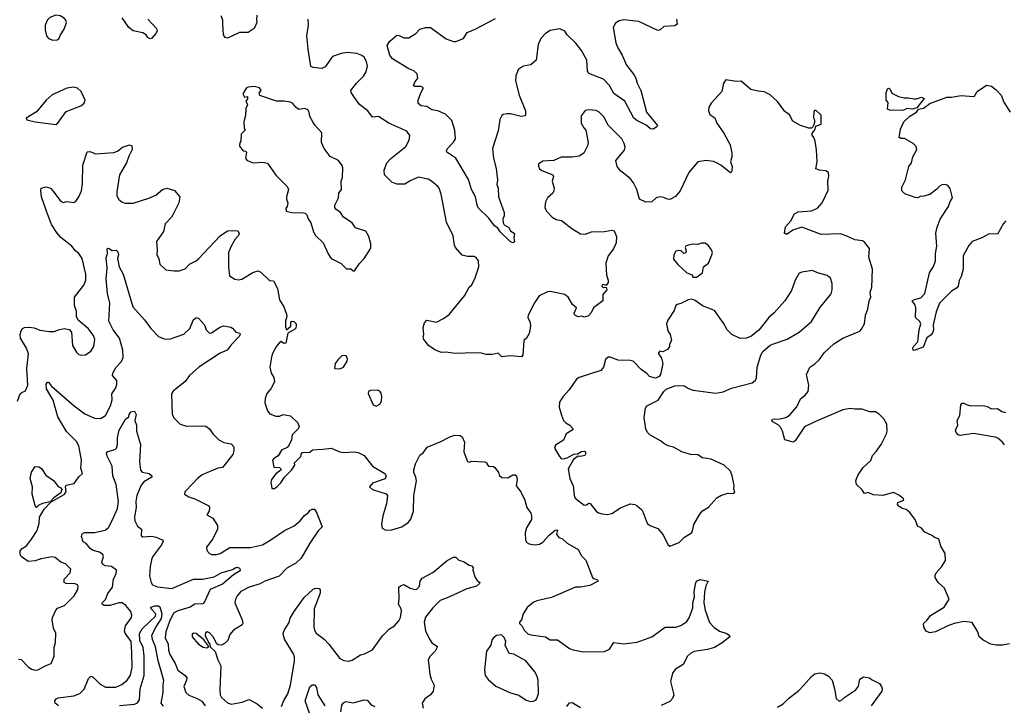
# Model space of a CAD drawing. Extents: x 2057697 to 2160550, y 827490 to 1016834.
# Tile 61 of 256: x 2084006 to 2092151, y 893328 to 899000. Entities that reach past the tile are written whole.
import ezdxf

# ---------------------------------------------------------------- set-up
doc = ezdxf.new("R2010")
doc.units = 0

msp = doc.modelspace()

# ---------------------------------------------------------------- linework, layer by layer
at = {"layer": '0CON20XD'}
for points in [[(2084279.3, 898829.3), (2084315, 898832), (2084328.8, 898841.2), (2084344, 898875), (2084375, 898920), (2084392, 898975), (2084387.5, 898995), (2084373, 899013), (2084340.5, 899030.5), (2084305, 899036.2), (2084255, 899016.7), (2084235, 898997.5), (2084218, 898955), (2084216.1, 898916.1), (2084226.7, 898865), (2084245, 898843.3), (2084279.3, 898829.3)], [(2085065.8, 899005), (2085137.3, 898927.3), (2085141.2, 898915), (2085143.3, 898905), (2085133.3, 898885), (2085096.4, 898843.6), (2085085, 898840), (2085065, 898853.3), (2085052.5, 898875), (2085025, 898890), (2084945, 898906.7), (2084910, 898935), (2084853.8, 899015)], [(2085967, 899037), (2085963.6, 898996.4), (2085968.8, 898975), (2085945, 898926.7), (2085895.8, 898894.2), (2085825, 898894), (2085725, 898847.5), (2085705, 898852.5), (2085693.3, 898875), (2085686, 898965), (2085686.2, 898995), (2085672.7, 899032.7)], [(2090333.8, 895706.2), (2090356.2, 895715), (2090380, 895735), (2090433.6, 895796.4), (2090465, 895863.3), (2090505, 895893.8), (2090529.2, 895925), (2090534, 895975), (2090514.5, 896065), (2090542, 896125), (2090585, 896154), (2090621.2, 896188.8), (2090661.2, 896245), (2090741.7, 896318.3), (2090814.1, 896365.9), (2090955, 896423.3), (2090970.5, 896439.5), (2090993.3, 896485), (2091004, 896555), (2091022.5, 896605), (2091034.2, 896675), (2091045.8, 896705), (2091041.9, 896745), (2091055.5, 896784.5), (2091060, 896935), (2091031.4, 897035), (2091037.3, 897107.3), (2090995, 897160), (2090979.4, 897169.4), (2090915, 897179.2), (2090842.9, 897212.9), (2090795, 897227.1), (2090635, 897223.1), (2090475, 897282.9), (2090401.9, 897258.1), (2090355, 897226.2), (2090344.2, 897224.2), (2090334, 897234), (2090342, 897285), (2090386.2, 897335), (2090416.7, 897395), (2090445, 897409.2), (2090555, 897419.4), (2090605, 897439.2), (2090644.2, 897485), (2090695, 897590), (2090691.2, 897665), (2090700, 897705), (2090696.7, 897735), (2090675, 897748.8), (2090623.6, 897753.6), (2090592.5, 897765), (2090602.5, 897825), (2090596.4, 897923.6), (2090586.1, 897996.1), (2090576.7, 898025), (2090562.5, 898045), (2090563, 898057), (2090587.5, 898095), (2090591.7, 898118.3), (2090636.7, 898135), (2090635, 898210), (2090596.7, 898246.7), (2090585, 898250), (2090575, 898240), (2090573, 898187), (2090581.7, 898171.7), (2090581.7, 898148.3), (2090570, 898115), (2090557, 898103), (2090535, 898102.5), (2090465, 898123.3), (2090400.5, 898160.5), (2090375, 898212.5), (2090335, 898240), (2090273.9, 898323.9), (2090215, 898377.5), (2090165, 898402.5), (2090115, 898407.5), (2090055, 898423.3), (2089975, 898490), (2089935, 898488.8), (2089848.3, 898501.7), (2089827.5, 898475), (2089814, 898405), (2089725, 898310), (2089708, 898275), (2089704.1, 898245.9), (2089715.8, 898215.8), (2089757.6, 898187.6), (2089772.6, 898142.6), (2089831.7, 898061.7), (2089883.5, 897963.5), (2089898.1, 897895), (2089897.5, 897865), (2089886, 897825), (2089900, 897785), (2089898, 897755), (2089895, 897740), (2089885, 897733.3), (2089807.2, 897797.2), (2089771.2, 897815), (2089745, 897825.6), (2089685, 897835.6), (2089615, 897822.5), (2089540.8, 897735), (2089468.8, 897585), (2089431.7, 897538.3), (2089385, 897511.4), (2089364.5, 897514.5), (2089335, 897530), (2089305, 897533.8), (2089272.5, 897525), (2089235, 897492.5), (2089185, 897491.2), (2089133.3, 897515), (2089112.5, 897595), (2089085, 897648.8), (2089055, 897686), (2088975, 897750), (2088948.8, 897785), (2088937.5, 897835), (2089009.5, 897920.5), (2089013.8, 897945), (2089006.2, 897975), (2088986, 898015), (2088875, 898127.5), (2088837.3, 898197.3), (2088798.8, 898235), (2088775, 898249.2), (2088715, 898254), (2088685, 898248.8), (2088650, 898205), (2088650, 898145), (2088673.8, 898105), (2088688.8, 898085), (2088710, 897985), (2088702.5, 897955), (2088672.5, 897895), (2088635, 897872), (2088575, 897861.2), (2088485, 897863.3), (2088425, 897833.8), (2088335, 897829.2), (2088297.5, 897805), (2088297, 897787), (2088307, 897767), (2088325, 897753.3), (2088415, 897717.5), (2088423, 897703), (2088411.2, 897665), (2088426.2, 897605), (2088424, 897585), (2088415, 897563.3), (2088373.3, 897525), (2088355, 897492.5), (2088349.2, 897445), (2088364.2, 897415), (2088410, 897365), (2088445, 897345.8), (2088487.4, 897337.4), (2088572.8, 897272.8), (2088645, 897227.5), (2088685, 897226), (2088735.9, 897244.1), (2088845, 897246.9), (2088905, 897258.8), (2088923.3, 897253.3), (2088943.8, 897205), (2088940, 897155), (2088918, 897105), (2088874.4, 897045.6), (2088854, 896985), (2088859.2, 896885), (2088873.8, 896845), (2088873.6, 896826.4), (2088858.3, 896801.7), (2088835, 896810), (2088825, 896806.7), (2088822.5, 896795), (2088835, 896783.3), (2088858.3, 896788.3), (2088862.5, 896765), (2088831.2, 896725), (2088830, 896675), (2088753.3, 896615), (2088733.3, 896575), (2088710.7, 896549.3), (2088675, 896540), (2088655, 896546.7), (2088625, 896542.5), (2088605, 896552.5), (2088592.5, 896565), (2088593, 896573), (2088612.5, 896615), (2088578.8, 896645), (2088543.8, 896705), (2088515.7, 896725.7), (2088395, 896750), (2088371.2, 896748.8), (2088303.8, 896715), (2088265, 896656.7), (2088212.5, 896555), (2088210, 896535), (2088227.5, 896495), (2088232.5, 896465), (2088220, 896405), (2088197.5, 896365), (2088177.5, 896345), (2088168.8, 896225), (2088158.3, 896211.7), (2088065, 896220), (2087995, 896210), (2087965, 896240), (2087915, 896231.2), (2087865, 896231.2), (2087825, 896240), (2087705, 896243.3), (2087675, 896238.8), (2087585, 896241.2), (2087535, 896250), (2087495, 896246.7), (2087445, 896266), (2087391.7, 896301.7), (2087350, 896355), (2087343.3, 896375), (2087350, 896395), (2087343.6, 896453.6), (2087355, 896491.2), (2087375, 896513.8), (2087455, 896496.7), (2087512.3, 896527.7), (2087558.3, 896561.7), (2087685, 896716.2), (2087725, 896786.2), (2087745, 896806.7), (2087773.8, 896865), (2087803.8, 896955), (2087801.2, 897005), (2087782.3, 897032.3), (2087765, 897040), (2087710.5, 897040.5), (2087665, 897051.2), (2087610.6, 897115), (2087601.9, 897135), (2087592.1, 897212.1), (2087537.1, 897325), (2087491.4, 897555), (2087475.7, 897605), (2087465, 897620), (2087414, 897665), (2087385, 897679.4), (2087305, 897697.8), (2087235, 897667.1), (2087191.7, 897638.3), (2087125, 897638.8), (2087084.3, 897655), (2087022.9, 897715), (2087021.4, 897755), (2087042, 897815), (2087075, 897852), (2087200.3, 897949.7), (2087228.3, 898001.7), (2087232.7, 898042.7), (2087207.4, 898077.4), (2087058.8, 898145), (2086975, 898198.8), (2086924.3, 898194.3), (2086885.5, 898245.5), (2086818.1, 898298.1), (2086774.4, 898355), (2086748.3, 898398.3), (2086745.8, 898415), (2086792, 898475), (2086848.9, 898531.1), (2086872.7, 898567.3), (2086882, 898615), (2086876, 898655), (2086855, 898688.8), (2086835, 898703.8), (2086795, 898719.2), (2086715, 898729.2), (2086665, 898720.8), (2086595, 898694), (2086531.7, 898608.3), (2086505, 898596.7), (2086433.9, 898603.9), (2086415, 898612.5), (2086391.4, 898755), (2086382.7, 898867.3), (2086393.8, 898955), (2086392.5, 899005)], [(2089440, 899005), (2089445, 898962.5), (2089425, 898950), (2089335.9, 898944.1), (2089304.1, 898915.9), (2089285, 898910.8), (2089127.5, 898985), (2089005, 898998.1), (2088965, 898991.2), (2088935, 898970), (2088914.4, 898935), (2088938.3, 898808.3), (2088954.3, 898765.7), (2088990.4, 898705), (2089025, 898622.9), (2089085.7, 898545), (2089102, 898515), (2089114.2, 898475), (2089144.4, 898415), (2089191.9, 898235), (2089282.5, 898125), (2089277.7, 898112.3), (2089245, 898093.3), (2089225, 898097.5), (2089187.5, 898127.5), (2089112, 898165), (2089087.1, 898185), (2089010.9, 898325), (2088919.6, 898389.6), (2088884.7, 898454.7), (2088835, 898508.9), (2088714.5, 898554.5), (2088703.3, 898575), (2088696.7, 898665), (2088653.3, 898745), (2088607.1, 898805), (2088536, 898875), (2088515, 898903.8), (2088475, 898924), (2088395, 898910.8), (2088355, 898884.2), (2088317.5, 898845), (2088294.4, 898795), (2088279.4, 898665), (2088235, 898626.9), (2088175, 898615.7), (2088147.6, 898602.4), (2088130.8, 898585), (2088109.2, 898535), (2088107.5, 898495), (2088138.6, 898375), (2088189.2, 898245), (2088189.5, 898210.5), (2088185, 898203.8), (2088155, 898198.8), (2088065, 898219.5), (2088035, 898220.6), (2088005.7, 898214.3), (2087995, 898206), (2087978.1, 898175), (2087965, 898080), (2087916.5, 897935), (2087925.6, 897855), (2087947.8, 897767.8), (2087959.4, 897675), (2087954.3, 897635), (2087964, 897605), (2087967.5, 897535), (2088013.8, 897405), (2088013, 897377), (2088003, 897353), (2088005, 897320), (2088015, 897303.8), (2088051.1, 897281.1), (2088065, 897253.3), (2088093.3, 897235), (2088098, 897225), (2088094, 897195), (2088098, 897162), (2088086.1, 897153.9), (2088062.5, 897165), (2087981.9, 897245), (2087961.4, 897275), (2087934.4, 897295), (2087887.6, 897357.6), (2087801.2, 897441.2), (2087790, 897465), (2087777.5, 897535), (2087744.6, 897594.6), (2087717.4, 897677.4), (2087613.8, 897853.8), (2087540, 897905), (2087536, 897915), (2087544, 897935), (2087594.5, 897985.5), (2087612, 898015), (2087606.9, 898085), (2087582, 898165), (2087529.4, 898219.4), (2087465.8, 898245.8), (2087414.1, 898254.1), (2087375, 898281.2), (2087327.7, 898287.7), (2087302.5, 898305), (2087303.3, 898335), (2087324.1, 898395.9), (2087346.7, 898435), (2087326.8, 898446.8), (2087275, 898447.5), (2087264.4, 898454.4), (2087275, 898483.8), (2087300, 898515), (2087292.7, 898552.7), (2087267, 898577), (2087225, 898592.9), (2087090.6, 898675), (2087066.9, 898705), (2087046, 898785), (2087067, 898823), (2087125, 898872.5), (2087145, 898870), (2087185, 898850), (2087225, 898850), (2087284.1, 898885.9), (2087315, 898920), (2087364.1, 898935.9), (2087405.6, 898935.6), (2087535, 898841.2), (2087595, 898818), (2087615, 898820), (2087676.7, 898845), (2087707.5, 898895), (2087775, 898920.8), (2087941.4, 899008.6)], [(2084305, 898133.8), (2084318.8, 898141.2), (2084389.5, 898240.5), (2084512.7, 898287.3), (2084540.7, 898309.3), (2084547, 898333), (2084533.8, 898365), (2084514, 898405), (2084485, 898432.9), (2084455, 898440.8), (2084395, 898433.8), (2084275, 898378.8), (2084225, 898333.8), (2084145, 898238), (2084060, 898185), (2084065, 898170), (2084134.1, 898154.1), (2084305, 898133.8)], [(2086775, 896922.5), (2086817.3, 896982.7), (2086855.6, 897025), (2086901.2, 897095), (2086910, 897115), (2086912, 897145), (2086895, 897207.5), (2086869.5, 897249.5), (2086785, 897277.5), (2086755, 897320), (2086685, 897366.7), (2086658.8, 897405), (2086621.4, 897431.4), (2086613.3, 897445), (2086613.3, 897465), (2086642, 897525), (2086645.9, 897564.1), (2086667.5, 897595), (2086666.7, 897665), (2086676, 897695), (2086678.8, 897775), (2086673.6, 897793.6), (2086642.5, 897835), (2086575, 897868.8), (2086524, 897935), (2086502, 897985), (2086506.2, 898065), (2086450, 898125), (2086430, 898155), (2086405, 898197.5), (2086400, 898235), (2086388.8, 898255), (2086365, 898264), (2086315, 898256), (2086292.3, 898272.3), (2086265, 898306.2), (2086245, 898316.2), (2086193.6, 898326.4), (2086155, 898326.7), (2086130, 898325), (2085991.2, 898371.2), (2085987.5, 898395), (2086002.5, 898415), (2085990, 898435), (2085945, 898447.5), (2085895, 898442.5), (2085882.5, 898435), (2085852.5, 898385), (2085865, 898360), (2085890, 898365), (2085890, 898345), (2085877.5, 898325), (2085890, 898295), (2085876.2, 898265), (2085873.6, 898206.4), (2085861.2, 898155), (2085862.5, 898105), (2085870, 898085), (2085838.3, 898051.7), (2085836.7, 897995), (2085827.5, 897985), (2085823, 897953), (2085853.6, 897913.6), (2085875, 897912.5), (2085882.5, 897905), (2085873.3, 897855), (2085885, 897837.5), (2085935, 897816.2), (2086015, 897821.2), (2086055, 897813.3), (2086124.4, 897714.4), (2086219.3, 897619.3), (2086228.8, 897595), (2086213, 897533), (2086212.5, 897515), (2086223.3, 897485), (2086217.5, 897455), (2086208.3, 897441.7), (2086210, 897415), (2086255, 897403.8), (2086353, 897403), (2086368.3, 897398.3), (2086382.5, 897385), (2086392.3, 897352.3), (2086415, 897320), (2086437.5, 897245), (2086452.5, 897215), (2086516.7, 897155), (2086558.3, 897061.7), (2086582.5, 897025), (2086665, 896982.5), (2086709.3, 896939.3), (2086745, 896937.5), (2086765, 896922.5), (2086775, 896922.5)], [(2091305, 898247.5), (2091205, 898250), (2091185, 898260), (2091190, 898315), (2091172.5, 898335), (2091172.5, 898395), (2091185, 898427.5), (2091195, 898432.5), (2091205, 898427.5), (2091220.7, 898390.7), (2091275, 898363.3), (2091322.7, 898352.7), (2091355, 898354.3), (2091405, 898346), (2091425, 898346.2), (2091465, 898360), (2091488.3, 898348.3), (2091428.8, 898271.2), (2091385, 898260), (2091345, 898264.2), (2091325, 898253.3), (2091305, 898247.5)], [(2092163.3, 897335), (2092143.8, 897315), (2092093.6, 897226.4), (2092025, 897227.5), (2091965, 897194.4), (2091886.2, 897165), (2091857.9, 897132.1), (2091811.1, 897045), (2091810, 896935), (2091793.8, 896875), (2091777.7, 896842.3), (2091770, 896795), (2091755, 896778), (2091713.8, 896755), (2091615.6, 896654.4), (2091587.3, 896582.7), (2091562.5, 896475), (2091565.6, 896435), (2091560, 896415), (2091545, 896393.3), (2091511.2, 896368.8), (2091480, 896290), (2091405, 896263.3), (2091397, 896267), (2091393.9, 896283.9), (2091398.8, 896295), (2091436.2, 896335), (2091446.7, 896435), (2091460, 896485), (2091451.7, 896501.7), (2091416.1, 896536.1), (2091418.8, 896615), (2091411.2, 896645), (2091390, 896675), (2091407.5, 896685), (2091461.5, 896698.5), (2091494.4, 896735), (2091532, 896905), (2091565, 896958.8), (2091581.4, 897005), (2091582.5, 897065), (2091593.9, 897126.1), (2091585.7, 897234.3), (2091595.9, 897284.1), (2091620.3, 897349.7), (2091690, 897455), (2091704, 897495), (2091723.3, 897525), (2091703.3, 897603.3), (2091685, 897627.5), (2091665, 897637.5), (2091635, 897633.3), (2091615, 897622.5), (2091591.7, 897598.3), (2091535.9, 897554.1), (2091485, 897538.8), (2091455, 897536.7), (2091435, 897526.7), (2091415, 897527.5), (2091328.3, 897558.3), (2091303, 897583), (2091302.5, 897615), (2091333.9, 897676.1), (2091361.2, 897785), (2091383.4, 897816.6), (2091395.7, 897865), (2091426.2, 897925), (2091420.7, 897950.7), (2091397.5, 897975), (2091325, 898017.5), (2091295, 898017.5), (2091280, 898025), (2091293.3, 898095), (2091318.8, 898155), (2091369.7, 898200.3), (2091425, 898233.3), (2091440, 898260), (2091481.7, 898268.3), (2091534, 898306), (2091675, 898360), (2091715, 898360), (2091795, 898373.8), (2091895, 898363.3), (2091905, 898367.5), (2091926.7, 898405), (2092005, 898458.8), (2092045, 898448.8), (2092085, 898420), (2092126.2, 898375), (2092146.9, 898316.9), (2092198.8, 898235)], [(2083988.8, 895845), (2084008.8, 895905), (2084023, 895917), (2084055, 895928.8), (2084074.4, 895975), (2084066.4, 896115), (2084080, 896235), (2084063.4, 896283.4), (2084014, 896365), (2084010, 896395), (2084018.8, 896425), (2084030, 896445), (2084045, 896453.8), (2084085, 896456.2), (2084125, 896450), (2084171.4, 896431.4), (2084248.8, 896421.2), (2084290.3, 896419.7), (2084327.5, 896435), (2084375, 896444.2), (2084415.8, 896435.8), (2084433.3, 896415), (2084444.1, 896304.1), (2084475, 896250), (2084495, 896230), (2084513.9, 896223.9), (2084551.7, 896228.3), (2084595, 896256.7), (2084620, 896295), (2084627.1, 896355), (2084616.6, 896386.6), (2084573.8, 896445), (2084488.8, 896515), (2084476.2, 896545), (2084476, 896585), (2084460, 896635), (2084459.2, 896705), (2084536.7, 896803.3), (2084553.5, 896845), (2084552.5, 896895), (2084521.9, 897025), (2084495.5, 897065.5), (2084465, 897090), (2084436.3, 897126.3), (2084345, 897197.1), (2084315, 897233.1), (2084268.2, 897305), (2084227.5, 897415), (2084187.1, 897535), (2084180, 897585), (2084185, 897606.7), (2084225, 897618), (2084260, 897605), (2084281.4, 897585), (2084340, 897505), (2084365, 897487.5), (2084395, 897496.7), (2084455, 897487.5), (2084471.7, 897498.3), (2084495.7, 897534.3), (2084516, 897585), (2084526.2, 897645), (2084527.1, 897795), (2084563.5, 897906.5), (2084585, 897909.2), (2084635, 897891.2), (2084785, 897902), (2084815, 897912), (2084856.7, 897945), (2084915, 897963.8), (2084935, 897957.5), (2084937.5, 897925), (2084908.3, 897871.7), (2084888.6, 897815), (2084832.5, 897715), (2084808.8, 897575), (2084810, 897545), (2084824.2, 897514.2), (2084851.7, 897491.7), (2084878, 897482), (2084945, 897482.9), (2085075, 897524.4), (2085130.9, 897549.1), (2085186.7, 897595), (2085224.2, 897605.8), (2085285.5, 897585.5), (2085330, 897535), (2085322, 897485), (2085273.6, 897386.4), (2085263, 897367), (2085210.3, 897309.7), (2085195, 897248.8), (2085138, 897165), (2085144.2, 897095), (2085141.2, 897055), (2085158, 897025), (2085166, 896976), (2085215, 896931.2), (2085285, 896920.8), (2085325, 896922.5), (2085375, 896940), (2085411.7, 896978.3), (2085465, 897005.6), (2085485, 897022.2), (2085665, 897211.1), (2085725, 897252.5), (2085765, 897256)], [(2085765, 897256), (2085811.7, 897251.7), (2085822, 897235), (2085815.7, 897215), (2085788.6, 897185), (2085755, 897126), (2085732.9, 897075), (2085733.3, 896955), (2085741.7, 896881.7), (2085785, 896853.3), (2085816.4, 896846.4), (2085845, 896854.2), (2085935, 896907.1), (2085975, 896920.8), (2086000.3, 896910.3), (2086073.4, 896843.4), (2086105, 896838.8), (2086138.6, 896775), (2086155, 896683.3), (2086190, 896625), (2086212, 896565), (2086216, 896545), (2086204.4, 896505), (2086206, 896456), (2086212.5, 896435), (2086250, 896465), (2086248.8, 896495), (2086257.5, 896505), (2086275, 896504), (2086292.5, 896485), (2086294, 896465), (2086286.4, 896443.6), (2086224.1, 896405.9), (2086207.3, 896322.7), (2086195, 896320.8), (2086165, 896338.8), (2086160, 896335), (2086130.3, 896299.7), (2086095, 896232.5), (2086089.3, 896209.3), (2086076.2, 896125), (2086086.1, 896076.1), (2086109.3, 896039.3), (2086113.3, 896005), (2086083.6, 895946.4), (2086051.7, 895908.3), (2086038, 895865), (2086035, 895830), (2086056.7, 895763.3), (2086075, 895740), (2086125, 895720.8), (2086155, 895720.8), (2086185, 895734.2), (2086245, 895722), (2086308, 895665), (2086318.8, 895635), (2086310, 895615), (2086258.8, 895565), (2086253.3, 895525), (2086236.4, 895483.6), (2086218, 895462), (2086170.9, 895439.1), (2086145, 895392.5), (2086105, 895367.5), (2086096.7, 895355), (2086107, 895297), (2086156.1, 895296.1), (2086167.5, 895285), (2086165.9, 895274.1), (2086125, 895243.8), (2086088.8, 895195), (2086083.3, 895175), (2086091.7, 895121.7), (2086115, 895122.5), (2086135, 895137.5), (2086165, 895167.5), (2086196.7, 895215), (2086255, 895273.3), (2086282.5, 895315), (2086280, 895335), (2086332.5, 895385), (2086333.3, 895405), (2086345, 895420), (2086405, 895423.3), (2086428.3, 895441.7), (2086513.6, 895446.4), (2086583.9, 895456.1), (2086654.2, 895424.2), (2086685, 895418), (2086775, 895424), (2086805, 895420), (2086856.7, 895395), (2086925, 895306.7), (2087027.5, 895245), (2087037.5, 895225), (2087029.3, 895200.7), (2086923.9, 895166.1), (2086900, 895135), (2086925, 895112.5), (2087036.4, 895076.4), (2087050, 895065), (2087041.4, 894995), (2087011.4, 894895), (2086999.2, 894825), (2087004.2, 894794.2), (2087035, 894776.2), (2087085, 894780), (2087167.5, 894805), (2087220.3, 894839.7), (2087243, 894867), (2087262.5, 894935), (2087267.5, 895065), (2087288.6, 895185), (2087284.1, 895214.1), (2087266.7, 895255), (2087266.4, 895276.4), (2087281.2, 895325), (2087315, 895397.5), (2087343.3, 895416.7), (2087377.7, 895462.3), (2087485, 895508), (2087565, 895550), (2087605, 895562), (2087650, 895560), (2087665, 895550), (2087686.7, 895505), (2087680, 895425), (2087710, 895345), (2087725, 895340), (2087745, 895347.5), (2087855, 895342.5), (2087870, 895335), (2087870, 895325), (2087885, 895307.5), (2087925, 895303.3), (2087936.4, 895296.4), (2087966.7, 895255), (2087971.7, 895231.7), (2087995, 895213.3), (2088045, 895210), (2088086.4, 895233.6), (2088105, 895233.3), (2088116.7, 895225), (2088121.2, 895195), (2088113.3, 895145), (2088151.2, 895095), (2088183.8, 895025), (2088202, 894965), (2088235, 894917.5), (2088241.2, 894895), (2088238.8, 894865), (2088198.8, 894795), (2088186.7, 894755), (2088190, 894695), (2088202.5, 894675), (2088220, 894665), (2088265, 894656.2), (2088305, 894661.2), (2088335, 894676.7), (2088385.8, 894734.2), (2088435, 894777.5), (2088455, 894780), (2088453, 894767), (2088446.7, 894745), (2088465, 894717.5), (2088495, 894706.2), (2088535, 894668.8), (2088625.8, 894615.8), (2088653.3, 894565), (2088688.3, 894528.3), (2088745, 894386.7), (2088755, 894376.7), (2088785, 894366.7), (2088790, 894355), (2088722.1, 894317.9), (2088645, 894304.4), (2088605, 894304.2), (2088405, 894220.8), (2088285, 894192), (2088255, 894178.8), (2088205, 894137.5), (2088170, 894085), (2088157.5, 894035), (2088140, 894015), (2088140, 894005), (2088163, 893983), (2088179.5, 893949.5), (2088208.8, 893918.8), (2088235, 893910), (2088354.4, 893894.4), (2088395, 893869.5), (2088455, 893869.2), (2088555, 893799.2), (2088585, 893787.5), (2088668.3, 893771.7), (2088845, 893772.5), (2088885, 893793.8), (2088921.9, 893848.1), (2089005, 893837.5), (2089115, 893850.8), (2089236.3, 893893.7), (2089346.8, 893973.2), (2089435, 893974.4), (2089475, 893988.9), (2089525, 894022.5), (2089545, 894052), (2089574.4, 894135), (2089575.6, 894175), (2089588.1, 894225), (2089585.6, 894265), (2089595.8, 894334.2), (2089606.2, 894355), (2089635, 894368), (2089700, 894355), (2089682.5, 894317.5), (2089671.4, 894265), (2089666.7, 894175), (2089675.5, 894115), (2089713.3, 894013.3), (2089751.3, 893971.3), (2089795, 893941.4), (2089855, 893922.9), (2089877.5, 893905), (2089880, 893895), (2089816.1, 893843.9), (2089752.8, 893807.2), (2089695, 893789.4), (2089585, 893771.9), (2089555, 893757.5), (2089530.8, 893735), (2089495, 893666.7), (2089428.8, 893625), (2089406, 893595), (2089389.2, 893525), (2089416, 893415), (2089405.8, 893384.2), (2089385, 893360), (2089312.7, 893327.3)], [(2084155.9, 894795.9), (2084167.4, 894832.6), (2084171.1, 894885), (2084209.4, 894950.6), (2084267.5, 895012.5), (2084375, 895072.5), (2084389.4, 895095), (2084385.9, 895134.1), (2084390.8, 895149.2), (2084456.1, 895163.9), (2084495, 895217.5), (2084526.7, 895245), (2084510.5, 895290.5), (2084517.1, 895355), (2084496.2, 895475), (2084475, 895510.5), (2084393.7, 895593.7), (2084321.1, 895715), (2084283.2, 895853.2), (2084228.9, 895945), (2084226.2, 895985), (2084235, 896002.5), (2084245, 896002.5), (2084269.1, 895969.1), (2084457.1, 895805), (2084545, 895738.9), (2084625, 895704.4), (2084675, 895700.6), (2084715, 895724.2), (2084758.2, 895805), (2084772.2, 895855), (2084769.4, 895905), (2084800.6, 895955), (2084809.2, 895985), (2084809.2, 896015), (2084773.8, 896055), (2084775.8, 896075), (2084802.9, 896125), (2084848.9, 896171.1), (2084862.7, 896205), (2084859.2, 896265), (2084831.6, 896365), (2084779.7, 896435), (2084743.4, 896505), (2084751.9, 896655), (2084731.4, 896735), (2084720.4, 896855), (2084730.5, 896945), (2084721.7, 897028.3), (2084732.5, 897065), (2084730, 897105), (2084741.7, 897108.3), (2084770.7, 897090.7), (2084805, 897093.3), (2084818.8, 897078.8), (2084822, 897055), (2084813.8, 897025), (2084829.2, 896955), (2084860.8, 896895), (2084942.5, 896625), (2085037.4, 896517.4), (2085090.8, 896445), (2085155, 896378), (2085200.9, 896360.9), (2085245, 896356.7), (2085363, 896397), (2085413.6, 896446.4), (2085445, 896520), (2085465, 896533.3), (2085475, 896533.3), (2085485, 896530), (2085535, 896476.2), (2085548.8, 896435), (2085575, 896406.7), (2085591.7, 896408.3), (2085662.5, 896455), (2085695, 896466), (2085752.5, 896455), (2085766.9, 896446.9), (2085794.2, 896414.2), (2085825.8, 896405.8), (2085828.8, 896395), (2085819.2, 896375), (2085755, 896310), (2085723.1, 896266.9), (2085665, 896241.4), (2085487.5, 896125), (2085410.8, 896055), (2085375, 896008), (2085274.6, 895925.4), (2085262.9, 895905), (2085266.2, 895735), (2085285, 895702.5), (2085332.5, 895655), (2085385, 895636.7), (2085525, 895641.2), (2085545, 895636.2), (2085576.7, 895615), (2085604.1, 895574.1), (2085652.5, 895525), (2085695, 895501.2), (2085755, 895490), (2085778, 895465), (2085777.5, 895435), (2085768.3, 895401.7), (2085685, 895295.8), (2085645, 895290.5), (2085515, 895233.5), (2085475.6, 895205), (2085442, 895165), (2085372.5, 895095), (2085370, 895075), (2085405, 895053.3), (2085455.9, 895035.9), (2085569.5, 894979.5), (2085576.2, 894965), (2085572.5, 894935), (2085553, 894903), (2085605, 894876.7), (2085642.5, 894815), (2085642, 894785), (2085604, 894705), (2085551.2, 894635), (2085555, 894607.5), (2085577.5, 894585), (2085596.2, 894576.2), (2085635, 894575.8), (2085665, 894584.3), (2085745, 894632.9), (2085915, 894632.2), (2086013.7, 894656.3), (2086083.9, 894696.1), (2086196.8, 894773.2), (2086277.6, 894812.4), (2086325, 894853.8), (2086361.3, 894898.7), (2086395.7, 894924.3), (2086407.7, 894942.3), (2086425, 894951.2), (2086445, 894950), (2086463.3, 894916.7), (2086508.8, 894805), (2086475, 894772), (2086405, 894668.6), (2086334.4, 894545), (2086290.8, 894505), (2086215, 894461.9), (2086152.5, 894397.5), (2086035, 894355.3), (2085995, 894333.4), (2085904.2, 894305.8), (2085835, 894268.9), (2085804.3, 894235), (2085790.6, 894205), (2085787.1, 894175), (2085847.1, 894035), (2085852, 894005), (2085847, 893993), (2085775, 893950.8), (2085745.7, 893915), (2085727.5, 893865), (2085700.3, 893839.7), (2085675, 893826.2), (2085648.3, 893828.3), (2085637, 893837), (2085605.8, 893895), (2085575, 893927.5), (2085555.8, 893935.8), (2085542.3, 893927.7), (2085540, 893905), (2085567.5, 893847.5), (2085580, 893835), (2085581.7, 893811.7), (2085622.5, 893772.5), (2085644, 893705), (2085668.6, 893655), (2085660.8, 893455), (2085664.6, 893414.6), (2085675, 893392), (2085725, 893348.8), (2085756.4, 893336.4), (2085845.6, 893354.4), (2085905, 893375.7), (2085970.9, 893340.9), (2086015, 893305.8)], [(2089605, 896870), (2089653.6, 896906.4), (2089663.3, 896955), (2089703.3, 896985), (2089732.5, 897055), (2089736.7, 897075), (2089730, 897095), (2089701.2, 897135), (2089675, 897150), (2089645, 897151.2), (2089615, 897140), (2089575, 897143.8), (2089535, 897134.2), (2089516.7, 897125), (2089512, 897115), (2089518.8, 897085), (2089515, 897067.5), (2089500, 897065), (2089477.1, 897087.1), (2089455, 897090.8), (2089435, 897084), (2089418, 897055), (2089415, 897020), (2089450, 896975), (2089525, 896906.7), (2089568.3, 896888.3), (2089575, 896870), (2089605, 896870)], [(2089385, 894643.8), (2089462.5, 894675), (2089505, 894718.8), (2089563.8, 894755), (2089572.3, 894767.7), (2089584, 894825), (2089631.2, 894908.8), (2089655, 894936.7), (2089703.9, 894966.1), (2089772.5, 895045), (2089806.1, 895063.9), (2089865, 895082.5), (2089915, 895080), (2089922.5, 895095), (2089912.5, 895115), (2089916.1, 895146.1), (2089901.2, 895225), (2089886, 895265), (2089835, 895315.6), (2089725, 895364.3), (2089654.2, 895374.2), (2089615, 895398.8), (2089555, 895402), (2089482.5, 895425), (2089415, 895463.8), (2089370, 895475), (2089335, 895492.5), (2089307.5, 895515), (2089220, 895565), (2089200, 895585), (2089186.1, 895616.1), (2089171.2, 895705), (2089184, 895785), (2089193.8, 895805), (2089232.5, 895825), (2089286.4, 895853.6), (2089333.3, 895925), (2089355, 895942), (2089425, 895970), (2089455, 895974), (2089505, 895970), (2089539.3, 895949.3), (2089576.2, 895936.2), (2089765, 895908.8), (2089825, 895920), (2089895, 895950.8), (2090064.2, 895995.8), (2090090, 896015), (2090101.2, 896035), (2090108, 896125), (2090135.8, 896225), (2090154, 896255), (2090215, 896306), (2090240.5, 896319.5), (2090354.5, 896355.5), (2090455, 896414.2), (2090555, 896503.3), (2090625, 896616.7), (2090718.3, 896731.7), (2090726.7, 896765), (2090728.3, 896818.3), (2090712, 896862), (2090685, 896883.3), (2090605, 896906), (2090565, 896925.8), (2090475, 896911.2), (2090455, 896902.5), (2090421.2, 896845), (2090391.2, 896758.8), (2090336, 896675), (2090248, 896575), (2090202, 896535), (2090119.8, 896430.2), (2090055, 896380), (2090015, 896364.2), (2089965, 896362.5), (2089896.4, 896396.4), (2089858.6, 896435), (2089828.7, 896488.7), (2089755, 896593.3), (2089655, 896633.3), (2089592.5, 896677.5), (2089565, 896686.7), (2089535, 896683.3), (2089475, 896652), (2089445, 896643.8), (2089434.4, 896635.6), (2089419.2, 896595), (2089366.9, 896515), (2089355.8, 896485), (2089360.8, 896455), (2089368.8, 896425), (2089386.2, 896395), (2089397.5, 896345), (2089382.5, 896315), (2089382.5, 896295), (2089365, 896272.5), (2089325, 896252.5), (2089302.5, 896257.5), (2089290, 896245), (2089290, 896235), (2089315, 896200), (2089326.7, 896155), (2089306.7, 896065), (2089295, 896047.5), (2089265, 896033.3), (2089215, 896047.5), (2089193.9, 896073.9), (2089147.5, 896105), (2089080, 896175), (2089055, 896181.2), (2088957, 896183), (2088889.3, 896209.3), (2088875, 896207.5), (2088851.7, 896188.3), (2088836.2, 896125), (2088812.1, 896097.9), (2088635, 896040), (2088611.2, 896025), (2088551.7, 895938.3), (2088499.7, 895880.3), (2088471.2, 895835), (2088468.8, 895795), (2088488.8, 895728.8), (2088503.8, 895685), (2088523.6, 895663.6), (2088556.2, 895645), (2088583.3, 895615), (2088577.5, 895605), (2088526.2, 895575), (2088505, 895522.5), (2088439.3, 895480.7), (2088430, 895455), (2088470.8, 895385), (2088485, 895370.8), (2088505, 895367.5), (2088535.8, 895374.2), (2088590, 895405), (2088621.7, 895408.3), (2088653.6, 895426.4), (2088675, 895430), (2088686.7, 895425), (2088686.7, 895405), (2088680, 895395), (2088645, 895387.5), (2088625, 895390), (2088588.3, 895361.7), (2088544.2, 895285), (2088558, 895205), (2088583.8, 895145), (2088592.5, 895065), (2088600.7, 895040.7), (2088675, 894983.8), (2088693.9, 894986.1), (2088715, 895000), (2088725, 894996.7), (2088775, 894934), (2088795, 894920), (2088825, 894910.8), (2088865, 894907.5), (2088905, 894915.8), (2088975, 894962), (2089055, 894994.2), (2089095, 894990), (2089115, 894978.8), (2089153.3, 894945), (2089165, 894922.5), (2089197.5, 894835), (2089217.5, 894815), (2089285, 894790), (2089328.8, 894738.8), (2089367.7, 894657.7), (2089385, 894643.8)], [(2086655, 896112.5), (2086683.9, 896126.1), (2086716, 896175), (2086718.3, 896198.3), (2086705, 896222.5), (2086671.7, 896218.3), (2086640.5, 896189.5), (2086616.7, 896155), (2086610, 896115), (2086655, 896112.5)], [(2086955, 895804), (2086985, 895820), (2087000, 895845), (2087003, 895883), (2086995, 895910), (2086985.9, 895925.9), (2086966.1, 895936.1), (2086906.7, 895933.3), (2086892.5, 895925), (2086888.3, 895908.3), (2086931.2, 895815), (2086955, 895804)], [(2092153.9, 895483.9), (2092135.9, 895505.9), (2092098.3, 895538.3), (2092075, 895546.2), (2091895, 895576.2), (2091785, 895560), (2091770, 895565), (2091752.5, 895585), (2091747.5, 895605), (2091767.5, 895645), (2091762.5, 895685), (2091782.5, 895725), (2091791.2, 895815), (2091802.3, 895827.7), (2091815, 895828.8), (2091842.7, 895812.7), (2091875, 895805.7), (2091975, 895808.6), (2092009.4, 895799.4), (2092045, 895780), (2092095, 895783.8), (2092129.3, 895759.3), (2092160.7, 895750.7)], [(2084325.8, 893325), (2084300, 893345), (2084296, 893365), (2084308.3, 893381.7), (2084325, 893390), (2084455, 893407.8), (2084504.4, 893425.6), (2084539.7, 893460.3), (2084575, 893551.2), (2084595, 893568), (2084615, 893562), (2084671.9, 893501.9), (2084715, 893478.1), (2084801.3, 893478.7), (2084850.7, 893499.3), (2084895, 893535.8), (2084922.4, 893577.6), (2084935.4, 893645), (2084934, 893765), (2084928.2, 893855), (2084879.1, 893925), (2084872.7, 893945), (2084880.4, 893985), (2084930, 894055), (2084934.3, 894075), (2084924.3, 894105), (2084885, 894152.5), (2084852.5, 894175), (2084825, 894175.6), (2084753.3, 894153.3), (2084705, 894153.8), (2084687.5, 894165), (2084687.5, 894175), (2084715, 894203.8), (2084736.5, 894253.5), (2084774.7, 894305), (2084781.1, 894375), (2084805.4, 894415), (2084805.5, 894445), (2084765, 894475.5), (2084715, 894481.1), (2084691.2, 894495), (2084686, 894515), (2084700.5, 894555), (2084693.3, 894575), (2084665.9, 894595.9), (2084615, 894607.5), (2084592.9, 894622.9), (2084555.7, 894665.7), (2084530.9, 894680.9), (2084516.4, 894723.6), (2084523.9, 894746.1), (2084541.4, 894758.6), (2084625, 894758.1), (2084713.8, 894776.2), (2084740, 894800), (2084775, 894862.5), (2084815, 894956.2), (2084822.2, 895015), (2084805.4, 895155), (2084775.5, 895225), (2084772.2, 895305), (2084729.7, 895389.7), (2084724.2, 895415), (2084735, 895427.5), (2084795, 895443.3), (2084806.7, 895455), (2084816.1, 895486.1), (2084815, 895540), (2084830, 895605), (2084880, 895695), (2084910, 895715), (2084912.5, 895735), (2084924.2, 895755.8), (2084955, 895760), (2084970, 895735), (2084957.5, 895685), (2084971.2, 895645), (2084973.3, 895595), (2085005.6, 895485), (2084997.8, 895345), (2085004.2, 895274.2), (2085018, 895258), (2085077.5, 895245), (2085100, 895225), (2085100, 895215), (2085033.8, 895176.2), (2085010.7, 895149.3), (2084973.8, 895065), (2084966.1, 895015), (2084968.5, 894965), (2084956.8, 894886.8), (2084958.2, 894855), (2084979.6, 894809.6), (2085014.4, 894785), (2085011.3, 894731.3), (2085025, 894723.1), (2085095, 894728), (2085135, 894720), (2085185, 894695.8), (2085193.8, 894685), (2085179.4, 894655), (2085104.4, 894555), (2085095, 894532.5), (2085084, 894476), (2085078.7, 894398.7), (2085092.9, 894345), (2085105, 894324.3), (2085145, 894307.8), (2085264.6, 894294.6), (2085445, 894370.4), (2085517.4, 894372.6), (2085615, 894389.6), (2085671.9, 894425), (2085767.1, 894452.9), (2085795, 894468.5), (2085805, 894470.5), (2085825, 894462), (2085833.8, 894445), (2085829.7, 894440.3), (2085775, 894408.6), (2085685, 894330.8), (2085582.9, 894287.1), (2085534.6, 894185.4), (2085521.1, 894168.9), (2085455, 894164.3), (2085415, 894139.6), (2085315, 894109.2), (2085279.2, 894090.8), (2085245, 894021.4), (2085213.8, 893935), (2085209.2, 893885), (2085235, 893833.3), (2085236.2, 893785), (2085247.1, 893747.1), (2085293.5, 893675), (2085315, 893619.2), (2085375.4, 893575.4), (2085387.5, 893555), (2085386.2, 893535), (2085363.1, 893485), (2085380.6, 893435), (2085405, 893413.3), (2085475, 893385.4), (2085512.2, 893362.2), (2085539.2, 893325)], [(2092195, 893838), (2092135, 893826.2), (2092085, 893826.7), (2092040, 893835), (2091975, 893866.7), (2091943.3, 893895), (2091931.2, 893935), (2091885, 894012.5), (2091815, 894021.2), (2091735.7, 894004.3), (2091685, 893986), (2091582.5, 893935), (2091535, 893928), (2091505, 893942.5), (2091485.8, 893975), (2091483.8, 894005), (2091509.5, 894030.5), (2091539.5, 894070.5), (2091655, 894140), (2091696.2, 894205), (2091656.1, 894296.1), (2091605, 894343.3), (2091580, 894385), (2091579.2, 894405), (2091587.5, 894425), (2091635.7, 894475), (2091665.8, 894525), (2091661.2, 894585), (2091626.7, 894645), (2091613.6, 894693.6), (2091606.1, 894706.1), (2091575, 894716.7), (2091553.6, 894733.6), (2091495, 894760), (2091462.5, 894795), (2091435, 894807.5), (2091414.2, 894864.2), (2091368, 894925), (2091338.3, 894948.3), (2091305, 894956.2), (2091277.5, 894975), (2091268.3, 894988.3), (2091270, 895005), (2091320, 895025), (2091317.5, 895035), (2091283.3, 895065), (2091235, 895087.5), (2091145, 895063.8), (2091065, 895068), (2091025, 895087.5), (2090995, 895080), (2090972.7, 895112.7), (2090928, 895155), (2090923.8, 895185), (2090928.3, 895201.7), (2090942, 895235), (2090983.8, 895295), (2091047.1, 895352.9), (2091061.2, 895395), (2091092.3, 895427.7), (2091133.6, 895486.4), (2091175.8, 895575), (2091181.2, 895595), (2091179.2, 895655), (2091155, 895698.8), (2091118.8, 895735), (2091085, 895756), (2091035, 895757.1), (2090975, 895779.2), (2090915, 895778), (2090875, 895784), (2090815, 895772), (2090585, 895674.2), (2090499.2, 895630.8), (2090420, 895515), (2090405, 895503.8), (2090335, 895523.3), (2090315.6, 895595), (2090298.6, 895628.6), (2090279.1, 895649.1), (2090235, 895674.3), (2090228.8, 895685), (2090233.6, 895696.4), (2090295, 895696.9), (2090333.8, 895706.2)], [(2084145, 894963.3), (2084135, 894980), (2084108.2, 895075), (2084110.8, 895135), (2084091.5, 895205), (2084105, 895257.5), (2084135, 895302.5), (2084165, 895300), (2084187.7, 895287.7), (2084222, 895232), (2084285, 895187.5), (2084325, 895137.5), (2084345.8, 895125.8), (2084353.9, 895113.9), (2084345, 895086.7), (2084287.5, 895045), (2084257.5, 895012.5), (2084195, 894998.8), (2084165, 894982.5), (2084145, 894963.3)], [(2083995, 893708.8), (2084017.7, 893707.7), (2084076.3, 893646.3), (2084105, 893628.1), (2084135, 893620), (2084155, 893621.4), (2084225, 893658), (2084265.9, 893674.1), (2084290.8, 893735), (2084290.8, 893805), (2084301.7, 893848.3), (2084304.2, 893925), (2084285.5, 893965.5), (2084273.3, 894035), (2084276.9, 894055), (2084304.1, 894115.9), (2084318.3, 894131.7), (2084375.5, 894154.5), (2084456, 894234), (2084486, 894285), (2084488.8, 894315), (2084483.3, 894325), (2084465, 894332.9), (2084390, 894335), (2084373.1, 894343.1), (2084375, 894372), (2084422.7, 894425), (2084429.2, 894455), (2084385, 894498.8), (2084345, 894512), (2084299.7, 894549.7), (2084275, 894555.7), (2084185, 894540.4), (2084135, 894524.4), (2084075, 894518.1), (2084018.3, 894558.3), (2084010, 894575), (2084008.8, 894605), (2084026.2, 894625), (2084061.4, 894648.6), (2084105, 894701.1), (2084149.4, 894775), (2084155.9, 894795.9)], [(2086170.5, 893319.5), (2086190.9, 893369.1), (2086225, 893422.5), (2086245.4, 893495), (2086280, 893695), (2086280, 893725), (2086271.8, 893755), (2086196.9, 893875), (2086190, 893895), (2086185.7, 893925), (2086197.8, 893952.2), (2086235, 894013.3), (2086242.4, 894047.6), (2086275.5, 894104.5), (2086359.7, 894220.3), (2086435, 894290), (2086456, 894296), (2086483.6, 894293.6), (2086493, 894283), (2086492, 894255), (2086441.1, 894125), (2086438.6, 893975), (2086447.5, 893945), (2086458.8, 893925), (2086524, 893875), (2086564.2, 893835), (2086655, 893716.2), (2086687.7, 893697.7), (2086725, 893692.5), (2086755, 893702.5), (2086825, 893744.4), (2086857.1, 893752.9), (2086925, 893785.8), (2087008.3, 893901.7), (2087065, 893961.4), (2087106, 893985), (2087142.6, 894027.4), (2087155.6, 894055), (2087165.8, 894105.8), (2087162, 894125), (2087138.8, 894165), (2087146, 894205), (2087143.3, 894305), (2087155, 894317.5), (2087185, 894326.7), (2087235, 894296.2), (2087275, 894286.7), (2087290.7, 894289.3), (2087313.3, 894315), (2087320, 894355), (2087335, 894380), (2087425, 894426), (2087542, 894525), (2087595, 894553.5), (2087615, 894552.2), (2087638.7, 894528.7), (2087677.7, 894517.7), (2087725, 894486.7), (2087745, 894482.5), (2087756.4, 894466.4), (2087753.8, 894445), (2087773.3, 894385), (2087790, 894360), (2087812.5, 894345), (2087810, 894335), (2087785, 894312.5), (2087705, 894290.8), (2087555, 894221.4), (2087485, 894195.6), (2087424.7, 894135.3), (2087362.2, 894057.8), (2087350.6, 894015), (2087363.6, 893943.6), (2087395.6, 893875.6), (2087415, 893846), (2087461.2, 893815), (2087444, 893775), (2087402, 893735), (2087384.2, 893705), (2087398, 893585), (2087409.2, 893545), (2087433.8, 893495), (2087426, 893445), (2087405, 893413.8), (2087357.3, 893382.7), (2087336.2, 893345), (2087343.8, 893305)], [(2084832.3, 893327.7), (2084955, 893337.2), (2084981.3, 893348.7), (2084997.7, 893372.3), (2085003.7, 893465), (2085035.2, 893575), (2085036.1, 893735), (2085026.9, 893805), (2085000.5, 893865), (2084996.8, 893923.2), (2085018.4, 893961.6), (2085128.8, 894065), (2085131.1, 894085), (2085094.4, 894125), (2085091.1, 894138.9), (2085125, 894150), (2085155, 894150.8), (2085165, 894143.8), (2085182.9, 894085), (2085177, 894045), (2085137.4, 893985), (2085097.3, 893905), (2085101.1, 893875), (2085127.3, 893815), (2085145, 893710), (2085196.7, 893535), (2085190, 893495), (2085190.4, 893435), (2085174.4, 893345), (2085191.5, 893321.5)], [(2085555, 893803.3), (2085570, 893815), (2085530, 893870), (2085465, 893922.5), (2085446, 893924), (2085433, 893917), (2085434, 893895), (2085484.6, 893834.6), (2085525, 893808.8), (2085555, 893803.3)], [(2088235, 893360), (2088255, 893362), (2088275, 893371.2), (2088285, 893383.3), (2088298, 893425), (2088293.8, 893535), (2088283.8, 893575), (2088268.8, 893605), (2088192.5, 893695), (2088095, 893750), (2088055, 893757.5), (2088022.5, 893825), (2088027.5, 893855), (2088015, 893890), (2087991.7, 893911.7), (2087950, 893905), (2087925, 893887.5), (2087911.7, 893868.3), (2087903.3, 893825), (2087868.8, 893775), (2087850, 893625), (2087856.7, 893575), (2087880.3, 893540.3), (2087945, 893486.2), (2088065, 893432.5), (2088135, 893412), (2088195, 893370), (2088235, 893360)], [(2090275, 893313.1), (2090320.6, 893339.4), (2090366.1, 893383.9), (2090450.7, 893449.3), (2090491.4, 893495), (2090555, 893566), (2090582.6, 893587.4), (2090625, 893598), (2090665, 893588.8), (2090697.9, 893567.9), (2090726, 893535), (2090746, 893465), (2090760, 893385), (2090785, 893363.3), (2090805, 893370), (2090833.2, 893396.8), (2090924.2, 893455.8), (2090944.1, 893485.9), (2090956.4, 893543.6), (2090985, 893562.5), (2091035, 893556.7), (2091051.7, 893541.7), (2091117.3, 893507.3), (2091133.9, 893483.9), (2091140, 893465), (2091136.7, 893445), (2091050, 893325)], [(2086402.7, 893262.7), (2086366.2, 893365), (2086405, 893480), (2086425, 893498.8), (2086445, 893496.2), (2086462, 893475), (2086472, 893415), (2086530.8, 893325)], [(2086663.9, 893275), (2086669.6, 893330.4), (2086685, 893349.2), (2086705, 893360.4), (2086765, 893348.8), (2086855, 893373.3), (2086881.7, 893371.7), (2086913.3, 893333.3), (2086945, 893317.3)], [(2088530.9, 893319.1), (2088555, 893348.8), (2088575, 893351.2), (2088645, 893310)]]:
    msp.add_lwpolyline(points, dxfattribs=at)

doc.saveas('drawing.dxf')
